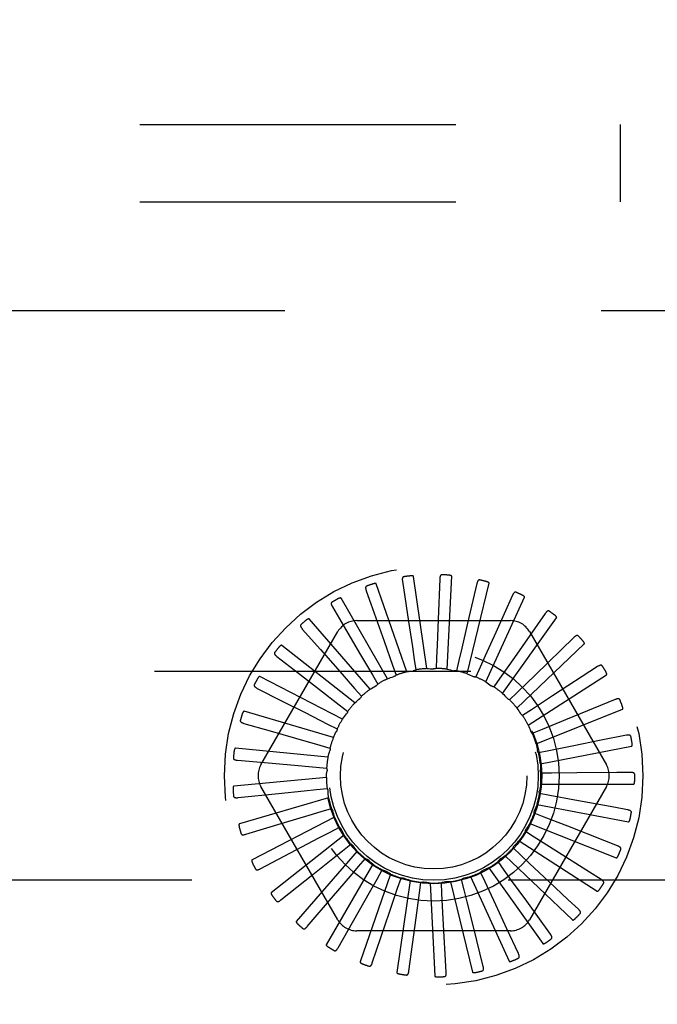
# Model space of a CAD drawing. Header units: inches. Extents: x 0 to 77.3, y 0 to 50.
# Tile 48 of 52: x 72.1 to 73, y 43.3 to 44.6. Entities that reach past the tile are written whole.
import ezdxf

# ---------------------------------------------------------------- set-up
doc = ezdxf.new("R2010")
doc.units = ezdxf.units.IN
doc.header["$LTSCALE"] = 4.25
doc.header["$MEASUREMENT"] = 0
doc.linetypes.add('HIDDEN', pattern=[0.2, 0.1, -0.1])
doc.layers.get('0').update_dxf_attribs({"linetype": 'CONTINUOUS'})
doc.layers.add('DEFAULT_2', color=8, linetype='HIDDEN')
doc.layers.add('DIMENSIONS', color=7, linetype='CONTINUOUS')
doc.styles.get("Standard").update_dxf_attribs({"font": 'arial.ttf'})
doc.dimstyles.new('DIMSTYLE_1', dxfattribs={"dimtxt": 0.340909, "dimasz": 0.454545, "dimexe": 0.09, "dimexo": 0.07, "dimgap": 0.0375, "dimtad": 0, "dimtih": 1, "dimtoh": 1, "dimzin": 4, "dimdsep": 46, "dimtxsty": 'Standard', "dimblk": '_FILLED', "dimblk1": '_FILLED', "dimblk2": '_FILLED', "dimcen": 0.09, "dimadec": 3, "dimazin": 1, "dimtfac": 1, "dimtdec": 3, "dimtofl": 0, "dimtmove": 0, "dimatfit": 3, "dimldrblk": '_FILLED', "dimfxl": 0, "dimtolj": 1, "dimtzin": 4, "dimarcsym": 0})

# ---------------------------------------------------------------- blocks, each defined once
blk = doc.blocks.new('_FILLED')
at = {"color": 0, "linetype": 'ByBlock'}
blk.add_solid([(0, 0), (-1, 0.2), (-1, -0.2)], dxfattribs=at)
blk = doc.blocks.new('*D11')
at = {"layer": 'DIMENSIONS', "color": 2, "linetype": 'Continuous'}
for p, q in [((73.9306, 47.3549), (74.9428, 47.3549)), ((74.5338, 47.3549), (74.5338, 45.0708)), ((74.5338, 42.1049), (74.5338, 44.389)), ((66.0056, 42.1049), (74.9428, 42.1049))]:
    blk.add_line(p, q, dxfattribs=at)
at = {"layer": 'DIMENSIONS', "color": 2, "linetype": 'Continuous', "xscale": 0.4545454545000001, "yscale": 0.4545454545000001, "zscale": 0.4545454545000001}
for p, rotation in [((74.5338, 47.3549), 90), ((74.5338, 42.1049), 270)]:
    blk.add_blockref('_FILLED', p, dxfattribs=dict(at, rotation=rotation))
at = {"layer": 'DIMENSIONS', "color": 2, "linetype": 'Continuous', "insert": (74.5338, 44.9004), "char_height": 0.34091, "width": 0.926411, "attachment_point": 2, "line_spacing_factor": 0.9}
blk.add_mtext('5.25', dxfattribs=at)

msp = doc.modelspace()

# ---------------------------------------------------------------- linework, layer by layer
at = {"layer": 'DEFAULT_2', "color": 8, "linetype": 'HIDDEN'}
for p, q in [((57.842445, 44.479909), (73.532445, 44.479909)), ((72.938695, 44.375909), (72.938695, 44.479909)), ((57.842445, 44.375909), (73.532445, 44.375909)), ((70.362445, 44.229909), (73.612445, 44.229909)), ((72.645499, 43.866156), (72.653653, 43.812172)), ((72.678294, 43.74887), (72.660509, 43.872566)), ((72.695698, 43.869373), (72.693488, 43.814822)), ((72.705704, 43.748), (72.71165, 43.872827)), ((72.596816, 43.853496), (72.603009, 43.83601)), ((72.651215, 43.744536), (72.610341, 43.862632)), ((72.732454, 43.741958), (72.761917, 43.863405)), ((72.745599, 43.863032), (72.733105, 43.809884)), ((72.625445, 43.735156), (72.56296, 43.843383)), ((72.757578, 43.730964), (72.809492, 43.844639)), ((72.793398, 43.847361), (72.771072, 43.797539)), ((72.551408, 43.831852), (72.560799, 43.815854)), ((72.603009, 43.83601), (72.620877, 43.785532)), ((72.601916, 43.721069), (72.520079, 43.815514)), ((72.560799, 43.815854), (72.587896, 43.76967)), ((72.584003, 43.813242), (72.790887, 43.813242)), ((72.780166, 43.715413), (72.852655, 43.81721)), ((72.837368, 43.822928), (72.795963, 43.763906)), ((72.455302, 43.619492), (72.558744, 43.798659)), ((72.510917, 43.802006), (72.535182, 43.774405)), ((72.816146, 43.798659), (72.919588, 43.619492)), ((72.620877, 43.785532), (72.632207, 43.753481)), ((72.875919, 43.790615), (72.824092, 43.740495)), ((72.581478, 43.702783), (72.483246, 43.780034)), ((72.535182, 43.774405), (72.558514, 43.747853)), ((72.799404, 43.695868), (72.889848, 43.782107)), ((72.476806, 43.765036), (72.505856, 43.742526)), ((72.587896, 43.76967), (72.605088, 43.740342)), ((72.661323, 43.76125), (72.66343, 43.747147)), ((72.691383, 43.763368), (72.690782, 43.749122)), ((72.7213, 43.759759), (72.718014, 43.745884)), ((72.795963, 43.763906), (72.776427, 43.736084)), ((70.612445, 43.745409), (73.212445, 43.745409)), ((72.558514, 43.747853), (72.580945, 43.722309)), ((72.632207, 43.753481), (72.636945, 43.740032)), ((72.749994, 43.750554), (72.744142, 43.737551)), ((72.907658, 43.75159), (72.847283, 43.712184)), ((72.56487, 43.68096), (72.453793, 43.738224)), ((72.505856, 43.742526), (72.533792, 43.72087)), ((72.605088, 43.740342), (72.612285, 43.728033)), ((72.776427, 43.736084), (72.76822, 43.724424)), ((72.824092, 43.740495), (72.799644, 43.716874)), ((72.814595, 43.673036), (72.919725, 43.7406)), ((72.450309, 43.722279), (72.483093, 43.705673)), ((72.533792, 43.72087), (72.560652, 43.700032)), ((72.580945, 43.722309), (72.590342, 43.711584)), ((72.483093, 43.705673), (72.514623, 43.689695)), ((72.799644, 43.716874), (72.789378, 43.706977)), ((72.847283, 43.712184), (72.818806, 43.693617)), ((72.931438, 43.707264), (72.864696, 43.679996)), ((72.560652, 43.700032), (72.571909, 43.691279)), ((72.818806, 43.693617), (72.806853, 43.685842)), ((72.82519, 43.647742), (72.941207, 43.694188)), ((72.552692, 43.656389), (72.432786, 43.691596)), ((72.514623, 43.689695), (72.544941, 43.674317)), ((72.864696, 43.679996), (72.83322, 43.667153)), ((72.432382, 43.675279), (72.467717, 43.665178)), ((72.544941, 43.674317), (72.557651, 43.667853)), ((72.83322, 43.667153), (72.820012, 43.661781)), ((72.467717, 43.665178), (72.5017, 43.655456)), ((72.5017, 43.655456), (72.534381, 43.646094)), ((72.9464, 43.659238), (72.910364, 43.652025)), ((72.545385, 43.629956), (72.420982, 43.641835)), ((72.534381, 43.646094), (72.548084, 43.642152)), ((72.830807, 43.620899), (72.953517, 43.64455)), ((72.875703, 43.645094), (72.842366, 43.63844)), ((72.910364, 43.652025), (72.875703, 43.645094)), ((72.842366, 43.63844), (72.828379, 43.635665)), ((72.423673, 43.625737), (72.460281, 43.622505)), ((72.460281, 43.622505), (72.495491, 43.61939)), ((72.495491, 43.61939), (72.529352, 43.616382)), ((72.529352, 43.616382), (72.543554, 43.615105)), ((72.543212, 43.602618), (72.418809, 43.590739)), ((72.845912, 43.608515), (72.831653, 43.608437)), ((72.879906, 43.60874), (72.845912, 43.608515)), ((72.933452, 43.609115), (72.879906, 43.60874)), ((72.952002, 43.609249), (72.933452, 43.609115)), ((72.558744, 43.411159), (72.455302, 43.590326)), ((72.530038, 43.586256), (72.544225, 43.587689)), ((72.919588, 43.590326), (72.816146, 43.411159)), ((72.831242, 43.593479), (72.956211, 43.593479)), ((72.424498, 43.575441), (72.478809, 43.581017)), ((72.546252, 43.575364), (72.426345, 43.540156)), ((72.843731, 43.57846), (72.829715, 43.581082)), ((72.877153, 43.572247), (72.843731, 43.57846)), ((72.536413, 43.556803), (72.550072, 43.560896)), ((72.826481, 43.566472), (72.949191, 43.542821)), ((72.929802, 43.562482), (72.877153, 43.572247)), ((72.948042, 43.559102), (72.929802, 43.562482)), ((72.554395, 43.549177), (72.443318, 43.491913)), ((72.835901, 43.549361), (72.822634, 43.554588)), ((72.867544, 43.536935), (72.835901, 43.549361)), ((72.434827, 43.526211), (72.487101, 43.541965)), ((72.548246, 43.52909), (72.560884, 43.535693)), ((72.816694, 43.540854), (72.932711, 43.494407)), ((72.917393, 43.517382), (72.867544, 43.536935)), ((72.567347, 43.525004), (72.469115, 43.447753)), ((72.563196, 43.533174), (72.563315, 43.532932)), ((72.822706, 43.522269), (72.810668, 43.529912)), ((72.851425, 43.504079), (72.822706, 43.522269)), ((72.565111, 43.504116), (72.576271, 43.512992)), ((72.804622, 43.498164), (72.794248, 43.507948)), ((72.802236, 43.517551), (72.907366, 43.449987)), ((72.934664, 43.510612), (72.917393, 43.517382)), ((72.454286, 43.479825), (72.502633, 43.505187)), ((72.584639, 43.503719), (72.502802, 43.409274)), ((72.586397, 43.482786), (72.595675, 43.493613)), ((72.783628, 43.497405), (72.874073, 43.411167)), ((72.896673, 43.475446), (72.851425, 43.504079)), ((72.605647, 43.486092), (72.543163, 43.377865)), ((72.761545, 43.481145), (72.834034, 43.379348)), ((72.782303, 43.477917), (72.773968, 43.489487)), ((72.482171, 43.437959), (72.524846, 43.472013)), ((72.629612, 43.472759), (72.588739, 43.354663)), ((72.611335, 43.465869), (72.618396, 43.478257)), ((72.639023, 43.453978), (72.643613, 43.467478)), ((72.736783, 43.469358), (72.788697, 43.355682)), ((72.756555, 43.46226), (72.75056, 43.475198)), ((72.912351, 43.465529), (72.896673, 43.475446)), ((73.212445, 43.464409), (70.612445, 43.464409)), ((72.628117, 43.42178), (72.639023, 43.453978)), ((72.655667, 43.464202), (72.637882, 43.340505)), ((72.668462, 43.447542), (72.670414, 43.461667)), ((72.68287, 43.46073), (72.688816, 43.335903)), ((72.698587, 43.446793), (72.697831, 43.461032)), ((72.710239, 43.46247), (72.739701, 43.341024)), ((72.72831, 43.451759), (72.724872, 43.465598)), ((72.770881, 43.431431), (72.756555, 43.46226)), ((72.868391, 43.438189), (72.842128, 43.462878)), ((72.517476, 43.402128), (72.552935, 43.443643)), ((72.663847, 43.413861), (72.668462, 43.447542)), ((72.700429, 43.412848), (72.698587, 43.446793)), ((72.785788, 43.399381), (72.770881, 43.431431)), ((72.844438, 43.391924), (72.812454, 43.436171)), ((72.881909, 43.425484), (72.868391, 43.438189)), ((72.558925, 43.373626), (72.585886, 43.421101)), ((72.605018, 43.353483), (72.628117, 43.42178)), ((72.65409, 43.342427), (72.663847, 43.413861)), ((72.704368, 43.340858), (72.700429, 43.412848)), ((72.754034, 43.348832), (72.740785, 43.401797)), ((72.790887, 43.396576), (72.584003, 43.396576)), ((72.801293, 43.366062), (72.785788, 43.399381))]:
    msp.add_line(p, q, dxfattribs=at)
for points in [[(72.647355, 43.872189), (72.646907, 43.872076), (72.646517, 43.871892), (72.646183, 43.871633), (72.645907, 43.871314), (72.645691, 43.870949), (72.645527, 43.870538), (72.645409, 43.870085), (72.645333, 43.869596), (72.645295, 43.869076), (72.645288, 43.86853), (72.645307, 43.867964), (72.645351, 43.867378), (72.645414, 43.866775), (72.645499, 43.866156)], [(72.660509, 43.872566), (72.660453, 43.87273), (72.66036, 43.872871), (72.660229, 43.872989), (72.660068, 43.873088), (72.659889, 43.87317), (72.659692, 43.873238), (72.659484, 43.873294), (72.659264, 43.873339), (72.659033, 43.873376), (72.658791, 43.873404), (72.658539, 43.873426), (72.658279, 43.87344), (72.658011, 43.873448), (72.657733, 43.87345), (72.657446, 43.873446), (72.657148, 43.873436), (72.656838, 43.873419), (72.656516, 43.873396), (72.65618, 43.873365), (72.655831, 43.873326)], [(72.698664, 43.874946), (72.698202, 43.87492), (72.697783, 43.874813), (72.697407, 43.874622), (72.697075, 43.874361), (72.696794, 43.874043), (72.696555, 43.873671), (72.696354, 43.873248), (72.696187, 43.872782), (72.69605, 43.872279), (72.69594, 43.871745), (72.695852, 43.871185), (72.695784, 43.870601), (72.695732, 43.869997), (72.695698, 43.869373)], [(72.71165, 43.872827), (72.711626, 43.872998), (72.711562, 43.873155), (72.711455, 43.873295), (72.711316, 43.873423), (72.711155, 43.873537), (72.710975, 43.873641), (72.710781, 43.873735), (72.710574, 43.873821), (72.710354, 43.873901), (72.710122, 43.873975), (72.709879, 43.874044), (72.709626, 43.874107), (72.709364, 43.874166), (72.709092, 43.87422), (72.708809, 43.874271), (72.708515, 43.874317), (72.708208, 43.874359), (72.707887, 43.874397), (72.707549, 43.87443), (72.707195, 43.874458)], [(72.749565, 43.867943), (72.749107, 43.868004), (72.748676, 43.867979), (72.74827, 43.867863), (72.747895, 43.867669), (72.747559, 43.86741), (72.747254, 43.86709), (72.746976, 43.866713), (72.746724, 43.866287), (72.746495, 43.865819), (72.746286, 43.865315), (72.746093, 43.864782), (72.745916, 43.864221), (72.745751, 43.863638), (72.745599, 43.863032)], [(72.761917, 43.863405), (72.761925, 43.863577), (72.761892, 43.863743), (72.761814, 43.863901), (72.761701, 43.864052), (72.761565, 43.864195), (72.761408, 43.864331), (72.761235, 43.864461), (72.761048, 43.864584), (72.760847, 43.864705), (72.760633, 43.864821), (72.760408, 43.864934), (72.760171, 43.865045), (72.759925, 43.865152), (72.759668, 43.865257), (72.7594, 43.86536), (72.75912, 43.865461), (72.758821, 43.865562), (72.758518, 43.865659), (72.758228, 43.865745), (72.757944, 43.865824)], [(72.597497, 43.859772), (72.597078, 43.859576), (72.596729, 43.859322), (72.596451, 43.859004), (72.59624, 43.858639), (72.596097, 43.858239), (72.596014, 43.857805), (72.595984, 43.857338), (72.596002, 43.856843), (72.596062, 43.856325), (72.596159, 43.855788), (72.596285, 43.855236), (72.596439, 43.854668), (72.596615, 43.854089), (72.596816, 43.853496)], [(72.610341, 43.862632), (72.610255, 43.862782), (72.610138, 43.862903), (72.609986, 43.862994), (72.60981, 43.86306), (72.609618, 43.863107), (72.609412, 43.863136), (72.609197, 43.863152), (72.608973, 43.863155), (72.608738, 43.863147), (72.608496, 43.863129), (72.608245, 43.863103), (72.607986, 43.863068), (72.607721, 43.863025), (72.607448, 43.862974), (72.607167, 43.862916), (72.606877, 43.862849), (72.60657, 43.862773), (72.606264, 43.862691), (72.605971, 43.862606), (72.605687, 43.862518)], [(72.798222, 43.851433), (72.797784, 43.85158), (72.797356, 43.851637), (72.796935, 43.851599), (72.79653, 43.85148), (72.796151, 43.85129), (72.795791, 43.851033), (72.795447, 43.850715), (72.795119, 43.850345), (72.794805, 43.849929), (72.794505, 43.849473), (72.794215, 43.848986), (72.793934, 43.848469), (72.793662, 43.847928), (72.793398, 43.847361)], [(72.55089, 43.838144), (72.550515, 43.837872), (72.550221, 43.837556), (72.550007, 43.837192), (72.54987, 43.836793), (72.549805, 43.836373), (72.549806, 43.835931), (72.549865, 43.835467), (72.549976, 43.834984), (72.550133, 43.834487), (72.550329, 43.833978), (72.550558, 43.833459), (72.550817, 43.832932), (72.551099, 43.832396), (72.551408, 43.831852)], [(72.56296, 43.843383), (72.562847, 43.843513), (72.562709, 43.84361), (72.562543, 43.843671), (72.562357, 43.843703), (72.56216, 43.843712), (72.561952, 43.843702), (72.561739, 43.843677), (72.561517, 43.843637), (72.561289, 43.843585), (72.561054, 43.843522), (72.560812, 43.843448), (72.560565, 43.843365), (72.560313, 43.843273), (72.560055, 43.843171), (72.55979, 43.843061), (72.559517, 43.842941), (72.559236, 43.84281), (72.558945, 43.842669), (72.558645, 43.842515), (72.558336, 43.842349)], [(72.809492, 43.844639), (72.809533, 43.844807), (72.809531, 43.844976), (72.809484, 43.845147), (72.809403, 43.845316), (72.809296, 43.845482), (72.809167, 43.845646), (72.809022, 43.845805), (72.808862, 43.845962), (72.808687, 43.846118), (72.808499, 43.846273), (72.808299, 43.846427), (72.808088, 43.84658), (72.807866, 43.846732), (72.807634, 43.846884), (72.80739, 43.847035), (72.807134, 43.847188), (72.806865, 43.847341), (72.806581, 43.847496), (72.806282, 43.847651), (72.805968, 43.847807)], [(72.842875, 43.826013), (72.842473, 43.826241), (72.842063, 43.826378), (72.841643, 43.82642), (72.841223, 43.82638), (72.840815, 43.826264), (72.840412, 43.82608), (72.840015, 43.825834), (72.839622, 43.825532), (72.839235, 43.825183), (72.838854, 43.824793), (72.838477, 43.824369), (72.838104, 43.823915), (72.837734, 43.823435), (72.837368, 43.822928)], [(72.520079, 43.815514), (72.519943, 43.815621), (72.519789, 43.81569), (72.519614, 43.815718), (72.519426, 43.815715), (72.51923, 43.815687), (72.519028, 43.815637), (72.518823, 43.815572), (72.518613, 43.815491), (72.518399, 43.815397), (72.51818, 43.81529), (72.517957, 43.815172), (72.51773, 43.815044), (72.5175, 43.814905), (72.517265, 43.814757), (72.517026, 43.814598), (72.516781, 43.814428), (72.51653, 43.814248), (72.516271, 43.814054), (72.516004, 43.813844), (72.515728, 43.81362)], [(72.653653, 43.812172), (72.65882, 43.777891), (72.661323, 43.76125)], [(72.693488, 43.814822), (72.692074, 43.780183), (72.691383, 43.763368)], [(72.852655, 43.81721), (72.852727, 43.817367), (72.852758, 43.817533), (72.852744, 43.817709), (72.852696, 43.817891), (72.852623, 43.818074), (72.852527, 43.818259), (72.852415, 43.818443), (72.852287, 43.818628), (72.852145, 43.818814), (72.85199, 43.819002), (72.851823, 43.819191), (72.851644, 43.819381), (72.851456, 43.819572), (72.851256, 43.819765), (72.851045, 43.81996), (72.850823, 43.820158), (72.850583, 43.820363), (72.850338, 43.820565), (72.850099, 43.820755), (72.849863, 43.820935)], [(72.509217, 43.808085), (72.508901, 43.807748), (72.508672, 43.807382), (72.508531, 43.806984), (72.508472, 43.806566), (72.508487, 43.806142), (72.508572, 43.805708), (72.508718, 43.805263), (72.508918, 43.804811), (72.509166, 43.804352), (72.509455, 43.80389), (72.509778, 43.803423), (72.510132, 43.802954), (72.510511, 43.802482), (72.510917, 43.802006)], [(72.733105, 43.809884), (72.725161, 43.776139), (72.7213, 43.759759)], [(72.771072, 43.797539), (72.756885, 43.765907), (72.749994, 43.750554)], [(72.88191, 43.792602), (72.881558, 43.792902), (72.881182, 43.793114), (72.880778, 43.793235), (72.880358, 43.793275), (72.879935, 43.793239), (72.879505, 43.793134), (72.879068, 43.792967), (72.878625, 43.792745), (72.87818, 43.792476), (72.877731, 43.792165), (72.877281, 43.79182), (72.876829, 43.791444), (72.876375, 43.791043), (72.875919, 43.790615)], [(72.889848, 43.782107), (72.889948, 43.782248), (72.89001, 43.782405), (72.89003, 43.78258), (72.890017, 43.782768), (72.88998, 43.782962), (72.889921, 43.783162), (72.889846, 43.783363), (72.889755, 43.783569), (72.889651, 43.783779), (72.889534, 43.783992), (72.889405, 43.78421), (72.889266, 43.78443), (72.889117, 43.784654), (72.888957, 43.784881), (72.888788, 43.785112), (72.888606, 43.785349), (72.888414, 43.785592), (72.888208, 43.78584), (72.887987, 43.786096), (72.887752, 43.786359)], [(72.483246, 43.780034), (72.483092, 43.780113), (72.482928, 43.780152), (72.482751, 43.780147), (72.482567, 43.780107), (72.48238, 43.780043), (72.482191, 43.779956), (72.482002, 43.779853), (72.481812, 43.779734), (72.481619, 43.779601), (72.481424, 43.779455), (72.481227, 43.779297), (72.481029, 43.779127), (72.480829, 43.778948), (72.480627, 43.778758), (72.480422, 43.778557), (72.480213, 43.778344), (72.479997, 43.778114), (72.479783, 43.777879), (72.479584, 43.77765), (72.479394, 43.777424)], [(72.473987, 43.770684), (72.47374, 43.770293), (72.473584, 43.76989), (72.473522, 43.769472), (72.473542, 43.769051), (72.473638, 43.768638), (72.473803, 43.768227), (72.47403, 43.767818), (72.474313, 43.767412), (72.474643, 43.767009), (72.475015, 43.766609), (72.47542, 43.766212), (72.475856, 43.765818), (72.476317, 43.765426), (72.476806, 43.765036)], [(72.651215, 43.744536), (72.653414, 43.744891), (72.655616, 43.745212), (72.65782, 43.745499), (72.660026, 43.745753)], [(72.66343, 43.747147), (72.662926, 43.746784), (72.662392, 43.746471), (72.661823, 43.746207), (72.661232, 43.745997), (72.660635, 43.745846), (72.660026, 43.745753)], [(72.678294, 43.74887), (72.680521, 43.748802), (72.682744, 43.7487), (72.684962, 43.748565), (72.687176, 43.748397)], [(72.690782, 43.749122), (72.690219, 43.74886), (72.689635, 43.748654), (72.689026, 43.748503), (72.688407, 43.748408), (72.687792, 43.748373), (72.687176, 43.748397)], [(72.705704, 43.748), (72.707878, 43.747512), (72.710041, 43.746991), (72.712194, 43.746439), (72.714336, 43.745855)], [(72.718014, 43.745884), (72.717412, 43.745734), (72.7168, 43.745642), (72.716173, 43.745609), (72.715547, 43.745633), (72.714937, 43.745715), (72.714336, 43.745854)], [(72.913918, 43.752407), (72.913629, 43.752768), (72.913299, 43.753047), (72.912925, 43.753243), (72.91252, 43.753362), (72.912098, 43.753406), (72.911656, 43.753385), (72.911195, 43.753304), (72.910719, 43.75317), (72.91023, 43.752989), (72.90973, 43.752769), (72.909223, 43.752516), (72.908708, 43.752232), (72.908187, 43.751924), (72.907658, 43.75159)], [(72.919725, 43.7406), (72.91985, 43.740719), (72.919941, 43.740861), (72.919993, 43.74103), (72.920016, 43.741217), (72.920016, 43.741415), (72.919996, 43.741622), (72.919961, 43.741834), (72.91991, 43.742053), (72.919848, 43.742279), (72.919774, 43.742511), (72.919689, 43.742748), (72.919593, 43.742991), (72.919489, 43.743239), (72.919376, 43.743492), (72.919253, 43.743751), (72.91912, 43.744018), (72.918976, 43.744293), (72.918821, 43.744576), (72.918652, 43.74487), (72.91847, 43.745174)], [(72.453793, 43.738224), (72.453627, 43.738273), (72.453459, 43.73828), (72.453286, 43.738241), (72.453113, 43.738168), (72.452942, 43.738069), (72.452773, 43.737948), (72.452606, 43.737811), (72.452442, 43.737658), (72.452278, 43.737491), (72.452114, 43.737311), (72.451951, 43.737118), (72.451788, 43.736915), (72.451626, 43.736701), (72.451463, 43.736476), (72.4513, 43.736239), (72.451135, 43.735991), (72.450969, 43.735729), (72.450801, 43.735453), (72.450632, 43.735161), (72.450461, 43.734854)], [(72.625445, 43.735156), (72.627537, 43.735921), (72.629639, 43.736653), (72.631748, 43.737352), (72.633866, 43.738018)], [(72.636945, 43.740032), (72.636519, 43.739579), (72.636054, 43.739172), (72.635545, 43.738805), (72.635005, 43.738487), (72.634447, 43.738226), (72.633866, 43.738018)], [(72.732454, 43.741958), (72.734496, 43.741068), (72.736522, 43.740147), (72.738531, 43.739198), (72.740524, 43.738218)], [(72.744142, 43.737551), (72.743521, 43.737518), (72.742903, 43.737543), (72.742282, 43.737629), (72.741671, 43.737772), (72.741088, 43.737968), (72.740524, 43.738218)], [(72.446471, 43.727291), (72.446303, 43.72686), (72.446226, 43.726435), (72.446244, 43.726013), (72.446343, 43.725603), (72.446516, 43.725216), (72.446755, 43.724844), (72.447056, 43.724485), (72.44741, 43.724139), (72.447811, 43.723806), (72.448252, 43.723484), (72.448724, 43.723171), (72.449227, 43.722867), (72.449755, 43.722569), (72.450309, 43.722279)], [(72.601916, 43.721069), (72.603826, 43.722216), (72.605751, 43.723332), (72.60769, 43.724418), (72.609643, 43.725473)], [(72.612285, 43.728033), (72.611953, 43.727508), (72.611573, 43.727019), (72.611143, 43.726563), (72.610673, 43.726149), (72.610174, 43.725787), (72.609643, 43.725473)], [(72.757578, 43.730964), (72.759414, 43.729702), (72.761229, 43.728415), (72.763023, 43.727103), (72.764794, 43.725764)], [(72.76822, 43.724424), (72.767604, 43.724509), (72.767002, 43.724651), (72.766408, 43.724853), (72.765836, 43.725108), (72.7653, 43.725411), (72.764794, 43.725764)], [(72.581478, 43.702783), (72.583137, 43.704271), (72.584815, 43.705731), (72.586514, 43.707164), (72.588232, 43.70857)], [(72.590342, 43.711584), (72.590115, 43.711005), (72.589835, 43.710454), (72.589498, 43.709924), (72.589115, 43.709428), (72.588695, 43.708979), (72.588233, 43.70857)], [(72.780166, 43.715413), (72.781731, 43.713827), (72.78327, 43.71222), (72.784782, 43.710591), (72.786268, 43.708941)], [(72.789378, 43.706977), (72.78879, 43.707177), (72.788226, 43.707431), (72.787681, 43.707741), (72.787167, 43.7081), (72.786698, 43.708499), (72.786268, 43.708941)], [(72.937739, 43.706882), (72.937524, 43.707291), (72.937253, 43.707627), (72.936923, 43.70789), (72.936547, 43.708083), (72.936141, 43.708207), (72.935704, 43.708269), (72.935236, 43.708277), (72.934742, 43.708236), (72.934228, 43.708151), (72.933696, 43.708029), (72.93315, 43.707876), (72.932591, 43.707696), (72.932021, 43.707492), (72.931438, 43.707264)], [(72.799404, 43.695868), (72.800639, 43.694017), (72.801845, 43.692148), (72.803022, 43.690262), (72.804171, 43.688359)], [(72.941207, 43.694188), (72.941353, 43.694281), (72.941468, 43.694404), (72.941552, 43.69456), (72.94161, 43.694739), (72.941647, 43.694933), (72.941667, 43.69514), (72.941672, 43.695356), (72.941664, 43.69558), (72.941645, 43.695814), (72.941616, 43.696055), (72.941578, 43.696305), (72.94153, 43.696561), (72.941475, 43.696824), (72.941411, 43.697094), (72.94134, 43.697372), (72.94126, 43.697659), (72.941169, 43.697962), (72.941072, 43.698264), (72.940974, 43.698551), (72.940873, 43.698829)], [(72.427665, 43.679474), (72.427582, 43.67902), (72.427586, 43.678588), (72.427683, 43.678177), (72.427859, 43.677793), (72.428102, 43.677445), (72.428407, 43.677126), (72.42877, 43.67683), (72.429184, 43.676558), (72.42964, 43.676307), (72.430134, 43.676074), (72.430657, 43.675856), (72.431208, 43.675652), (72.431783, 43.67546), (72.432382, 43.675279)], [(72.432786, 43.691596), (72.432613, 43.691613), (72.432446, 43.691588), (72.432284, 43.691517), (72.432128, 43.691412), (72.431979, 43.691283), (72.431836, 43.691132), (72.431698, 43.690966), (72.431566, 43.690785), (72.431436, 43.690589), (72.43131, 43.690381), (72.431186, 43.690162), (72.431064, 43.689931), (72.430945, 43.68969), (72.430828, 43.689438), (72.430713, 43.689175), (72.430599, 43.6889), (72.430483, 43.688607), (72.430372, 43.688309), (72.430271, 43.688022), (72.430179, 43.68774)], [(72.56487, 43.68096), (72.566217, 43.682735), (72.567589, 43.684487), (72.568986, 43.686215), (72.570407, 43.687921)], [(72.571909, 43.691279), (72.571795, 43.690668), (72.571624, 43.690074), (72.571394, 43.68949), (72.571112, 43.688931), (72.570784, 43.688409), (72.570407, 43.687921)], [(72.806853, 43.685842), (72.806313, 43.686149), (72.805807, 43.686505), (72.80533, 43.686913), (72.804894, 43.687363), (72.804509, 43.687843), (72.804171, 43.688359)], [(72.557651, 43.667853), (72.557655, 43.667232), (72.5576, 43.666616), (72.557484, 43.665999), (72.557313, 43.665396), (72.557089, 43.664822), (72.556812, 43.664271)], [(72.814595, 43.673036), (72.815458, 43.670982), (72.816289, 43.668918), (72.817088, 43.666844), (72.817854, 43.66476)], [(72.552692, 43.656389), (72.553679, 43.658386), (72.554695, 43.660366), (72.555739, 43.662327), (72.556812, 43.664271)], [(72.820012, 43.661781), (72.81954, 43.662185), (72.81911, 43.66263), (72.818719, 43.663121), (72.818376, 43.663646), (72.818089, 43.66419), (72.817854, 43.66476)], [(72.952515, 43.65767), (72.95238, 43.658113), (72.952178, 43.658494), (72.951904, 43.658815), (72.951572, 43.659076), (72.951196, 43.659274), (72.950778, 43.659418), (72.95032, 43.659514), (72.949828, 43.659567), (72.949307, 43.659581), (72.948762, 43.659562), (72.948197, 43.659516), (72.947613, 43.659444), (72.947015, 43.659352), (72.9464, 43.659238)], [(72.420982, 43.641835), (72.42081, 43.641819), (72.420651, 43.641763), (72.420505, 43.641662), (72.420371, 43.64153), (72.420249, 43.641375), (72.420137, 43.641199), (72.420034, 43.64101), (72.419938, 43.640807), (72.419847, 43.640591), (72.419763, 43.640363), (72.419682, 43.640124), (72.419607, 43.639874), (72.419536, 43.639615), (72.419469, 43.639346), (72.419405, 43.639066), (72.419345, 43.638774), (72.419287, 43.638469), (72.419234, 43.638151), (72.419186, 43.637818), (72.419141, 43.63747)], [(72.548084, 43.642152), (72.548206, 43.641542), (72.548268, 43.640927), (72.548272, 43.6403), (72.548217, 43.639675), (72.548107, 43.63907), (72.547939, 43.638476)], [(72.82519, 43.647742), (72.825649, 43.645562), (72.826074, 43.643378), (72.826466, 43.64119), (72.826824, 43.638999)], [(72.953517, 43.64455), (72.953678, 43.644614), (72.953815, 43.644713), (72.953927, 43.64485), (72.954017, 43.645015), (72.954091, 43.645198), (72.954149, 43.645398), (72.954195, 43.645608), (72.95423, 43.64583), (72.954256, 43.646063), (72.954273, 43.646306), (72.954282, 43.646558), (72.954284, 43.646819), (72.954279, 43.647088), (72.954268, 43.647365), (72.95425, 43.647651), (72.954226, 43.647948), (72.954195, 43.648257), (72.954156, 43.648578), (72.954109, 43.648911), (72.954053, 43.649257)], [(72.418248, 43.628965), (72.418252, 43.628502), (72.418338, 43.628078), (72.418511, 43.627693), (72.418757, 43.627349), (72.419061, 43.627053), (72.419421, 43.626797), (72.419834, 43.626576), (72.420291, 43.626387), (72.420787, 43.626227), (72.421316, 43.626091), (72.421871, 43.625977), (72.422451, 43.625881), (72.423051, 43.625801), (72.423673, 43.625737)], [(72.545385, 43.629956), (72.545976, 43.632104), (72.546599, 43.63424), (72.547253, 43.636364), (72.547939, 43.638476)], [(72.828379, 43.635665), (72.827992, 43.636151), (72.827654, 43.636669), (72.827364, 43.637225), (72.827126, 43.637805), (72.826947, 43.638394), (72.826824, 43.638999)], [(72.543554, 43.615105), (72.543789, 43.614529), (72.543967, 43.613937), (72.544089, 43.613321), (72.544154, 43.612698), (72.54416, 43.612082), (72.544107, 43.611468)], [(72.830807, 43.620899), (72.830845, 43.618672), (72.830849, 43.616447), (72.83082, 43.614224), (72.830757, 43.612005)], [(72.543212, 43.602618), (72.543386, 43.60484), (72.543593, 43.607055), (72.543833, 43.609264), (72.544107, 43.611468)], [(72.831653, 43.608437), (72.831365, 43.608988), (72.831131, 43.609561), (72.830951, 43.610162), (72.830827, 43.610776), (72.830763, 43.611388), (72.830757, 43.612005)], [(72.957709, 43.606552), (72.957661, 43.607012), (72.957535, 43.607425), (72.957326, 43.607792), (72.95705, 43.608111), (72.956719, 43.608376), (72.956335, 43.608597), (72.955904, 43.608778), (72.95543, 43.608923), (72.954922, 43.609035), (72.954383, 43.60912), (72.953819, 43.609181), (72.953233, 43.609221), (72.952627, 43.609244), (72.952002, 43.609249)], [(72.418809, 43.590739), (72.418644, 43.590691), (72.418498, 43.590606), (72.418374, 43.590481), (72.418268, 43.590326), (72.418178, 43.590151), (72.4181, 43.589958), (72.418035, 43.589753), (72.417979, 43.589536), (72.417931, 43.589307), (72.417891, 43.589068), (72.417857, 43.588818), (72.417831, 43.588559), (72.41781, 43.588292), (72.417794, 43.588016), (72.417785, 43.58773), (72.417781, 43.587433), (72.417782, 43.587119), (72.41779, 43.586802), (72.417803, 43.586491), (72.417823, 43.586184)], [(72.478809, 43.581017), (72.513296, 43.584547), (72.530038, 43.586256)], [(72.544225, 43.587689), (72.544564, 43.587168), (72.544851, 43.58662), (72.545088, 43.586039), (72.545269, 43.585439), (72.545391, 43.584836), (72.545456, 43.584223)], [(72.831242, 43.593479), (72.830858, 43.591284), (72.830441, 43.589099), (72.829992, 43.586922), (72.82951, 43.584755)], [(72.956211, 43.593479), (72.956381, 43.593511), (72.956533, 43.593582), (72.956669, 43.593695), (72.956789, 43.593839), (72.956896, 43.594005), (72.956991, 43.59419), (72.957076, 43.594387), (72.957152, 43.594598), (72.957221, 43.594821), (72.957284, 43.595055), (72.957341, 43.5953), (72.957392, 43.595555), (72.957439, 43.595819), (72.95748, 43.596093), (72.957517, 43.596377), (72.957549, 43.596672), (72.957577, 43.596986), (72.9576, 43.5973), (72.957616, 43.597596), (72.957625, 43.597878)], [(72.418561, 43.577582), (72.418652, 43.57713), (72.418816, 43.576731), (72.41906, 43.576385), (72.419365, 43.576094), (72.41972, 43.575861), (72.420122, 43.575678), (72.420569, 43.575539), (72.421054, 43.57544), (72.421571, 43.575376), (72.422116, 43.575343), (72.422683, 43.575336), (72.423271, 43.575352), (72.423875, 43.575386), (72.424498, 43.575441)], [(72.546252, 43.575364), (72.546002, 43.577578), (72.545786, 43.579792), (72.545604, 43.582007), (72.545456, 43.584223)], [(72.829715, 43.581082), (72.829536, 43.581677), (72.829415, 43.582284), (72.829352, 43.582908), (72.829347, 43.583534), (72.829399, 43.584148), (72.82951, 43.584755)], [(72.550072, 43.560896), (72.550504, 43.560449), (72.550889, 43.559965), (72.551231, 43.559439), (72.551523, 43.558884), (72.551757, 43.558315), (72.551937, 43.557725)], [(72.826481, 43.566472), (72.825688, 43.564389), (72.824865, 43.562322), (72.824012, 43.56027), (72.823129, 43.558233)], [(72.487101, 43.541965), (72.520297, 43.551957), (72.536413, 43.556803)], [(72.554395, 43.549177), (72.553731, 43.551303), (72.5531, 43.553437), (72.552502, 43.555577), (72.551937, 43.557725)], [(72.822634, 43.554588), (72.822571, 43.555206), (72.822568, 43.555824), (72.822624, 43.556449), (72.822737, 43.557066), (72.822905, 43.557658), (72.823129, 43.558233)], [(72.953136, 43.555375), (72.953176, 43.555835), (72.953131, 43.556264), (72.952995, 43.556664), (72.952783, 43.55703), (72.952509, 43.557353), (72.952174, 43.557643), (72.951785, 43.557902), (72.951347, 43.558134), (72.950869, 43.55834), (72.950356, 43.558525), (72.949814, 43.558692), (72.949246, 43.558843), (72.948656, 43.55898), (72.948042, 43.559102)], [(72.949191, 43.542821), (72.949364, 43.542821), (72.949528, 43.542862), (72.949682, 43.542948), (72.949828, 43.543067), (72.949964, 43.54321), (72.950093, 43.543374), (72.950213, 43.543552), (72.950328, 43.543745), (72.950439, 43.543952), (72.950545, 43.544171), (72.950647, 43.544401), (72.950746, 43.544643), (72.950842, 43.544894), (72.950934, 43.545155), (72.951024, 43.545428), (72.951112, 43.545713), (72.951198, 43.546011), (72.951281, 43.546323), (72.951362, 43.546651), (72.951439, 43.546995)], [(72.426345, 43.540156), (72.426191, 43.540077), (72.426064, 43.539965), (72.425966, 43.539818), (72.425892, 43.539645), (72.425836, 43.539456), (72.425797, 43.539252), (72.425771, 43.539038), (72.425758, 43.538813), (72.425754, 43.538579), (72.42576, 43.538336), (72.425775, 43.538084), (72.425798, 43.537824), (72.425828, 43.537557), (72.425865, 43.537282), (72.42591, 43.536999), (72.425963, 43.536705), (72.426025, 43.536396), (72.426092, 43.536086), (72.426163, 43.53579), (72.426237, 43.535503)], [(72.560884, 43.535693), (72.561355, 43.535365), (72.561793, 43.534998), (72.562202, 43.534589), (72.562575, 43.534146), (72.562905, 43.533675), (72.563196, 43.533174)], [(72.810668, 43.529912), (72.810723, 43.530531), (72.810836, 43.531139), (72.81101, 43.531742), (72.811238, 43.532326), (72.811515, 43.532876), (72.811843, 43.533398)], [(72.816694, 43.540854), (72.815521, 43.538959), (72.814322, 43.537085), (72.813096, 43.535231), (72.811843, 43.533398)], [(72.428591, 43.52719), (72.428766, 43.526763), (72.429004, 43.526402), (72.429308, 43.526108), (72.429663, 43.525881), (72.430055, 43.525719), (72.430485, 43.525615), (72.43095, 43.525563), (72.431445, 43.525557), (72.431965, 43.525593), (72.432506, 43.525664), (72.433064, 43.525764), (72.433638, 43.52589), (72.434225, 43.526039), (72.434827, 43.526211)], [(72.502633, 43.505187), (72.533339, 43.521281), (72.548246, 43.52909)], [(72.567347, 43.525004), (72.566641, 43.526308), (72.565949, 43.52762), (72.565271, 43.528938), (72.564606, 43.530263), (72.563954, 43.531594), (72.563315, 43.532932)], [(72.576271, 43.512992), (72.576837, 43.512738), (72.577375, 43.512432), (72.577888, 43.51207), (72.578365, 43.511664), (72.578794, 43.511222), (72.57918, 43.510741)], [(72.584639, 43.503719), (72.583233, 43.505446), (72.581854, 43.507192), (72.580503, 43.508957), (72.57918, 43.510741)], [(72.794248, 43.507948), (72.794421, 43.508549), (72.794647, 43.509125), (72.794928, 43.509677), (72.795258, 43.510201), (72.795636, 43.51069), (72.796062, 43.511148)], [(72.802236, 43.517551), (72.800726, 43.515912), (72.799194, 43.514299), (72.797639, 43.512711), (72.796062, 43.511148)], [(72.938961, 43.505987), (72.939087, 43.506432), (72.939123, 43.506862), (72.939066, 43.507281), (72.938927, 43.507679), (72.938719, 43.508049), (72.938445, 43.508396), (72.938112, 43.508725), (72.937726, 43.509035), (72.937296, 43.509329), (72.936826, 43.509607), (72.936326, 43.509874), (72.935796, 43.510129), (72.935243, 43.510375), (72.934664, 43.510612)], [(72.524846, 43.472013), (72.55195, 43.493628), (72.565111, 43.504116)], [(72.595675, 43.493613), (72.59628, 43.493471), (72.596866, 43.493272), (72.597438, 43.493014), (72.597983, 43.492706), (72.598488, 43.492353), (72.598958, 43.491954)], [(72.783628, 43.497405), (72.781836, 43.496082), (72.780026, 43.494788), (72.778199, 43.493522), (72.776354, 43.492286)], [(72.842128, 43.462878), (72.816876, 43.486631), (72.804622, 43.498164)], [(72.932711, 43.494407), (72.932881, 43.494374), (72.933049, 43.494384), (72.933217, 43.494439), (72.933383, 43.494528), (72.933544, 43.494643), (72.933701, 43.494779), (72.933853, 43.494931), (72.934002, 43.495099), (72.93415, 43.495281), (72.934296, 43.495476), (72.93444, 43.495683), (72.934583, 43.495902), (72.934724, 43.49613), (72.934864, 43.49637), (72.935004, 43.49662), (72.935144, 43.496883), (72.935285, 43.497159), (72.935426, 43.49745), (72.935567, 43.497758), (72.935709, 43.498082)], [(72.443318, 43.491913), (72.443182, 43.491806), (72.443079, 43.491672), (72.44301, 43.491509), (72.44297, 43.491326), (72.442951, 43.491129), (72.442951, 43.490921), (72.442966, 43.490706), (72.442995, 43.490483), (72.443036, 43.490253), (72.443088, 43.490015), (72.44315, 43.48977), (72.443222, 43.489519), (72.443302, 43.489263), (72.443391, 43.489), (72.443489, 43.48873), (72.443596, 43.488452), (72.443713, 43.488165), (72.44384, 43.487868), (72.443979, 43.487561), (72.44413, 43.487244)], [(72.552935, 43.443643), (72.575459, 43.469996), (72.586397, 43.482786)], [(72.605647, 43.486092), (72.603939, 43.487522), (72.602254, 43.488975), (72.600594, 43.490453), (72.598958, 43.491954)], [(72.761545, 43.481145), (72.759534, 43.480185), (72.757512, 43.479257), (72.755479, 43.47836), (72.753434, 43.477495)], [(72.773968, 43.489487), (72.774249, 43.490041), (72.77458, 43.490564), (72.774965, 43.491059), (72.775394, 43.491516), (72.775855, 43.491924), (72.776354, 43.492286)], [(72.447977, 43.479606), (72.448231, 43.479219), (72.448532, 43.47891), (72.448886, 43.47868), (72.449278, 43.478523), (72.449694, 43.478439), (72.450136, 43.478418), (72.450603, 43.478455), (72.45109, 43.478543), (72.451594, 43.478677), (72.452112, 43.478849), (72.452641, 43.479052), (72.45318, 43.479285), (72.453728, 43.479542), (72.454286, 43.479825)], [(72.618396, 43.478257), (72.619017, 43.478231), (72.61963, 43.478147), (72.620241, 43.478002), (72.620834, 43.477803), (72.621397, 43.477552), (72.621934, 43.477249)], [(72.629612, 43.472759), (72.627664, 43.473839), (72.625734, 43.474948), (72.623825, 43.476085), (72.621934, 43.477249)], [(72.643613, 43.467478), (72.644228, 43.467571), (72.644845, 43.467604), (72.645472, 43.467577), (72.646093, 43.467493), (72.646693, 43.467354), (72.647278, 43.467158)], [(72.655667, 43.464202), (72.653549, 43.464894), (72.651445, 43.465618), (72.649354, 43.466372), (72.647278, 43.467158)], [(72.724872, 43.465598), (72.725339, 43.466008), (72.725841, 43.466369), (72.726382, 43.466686), (72.72695, 43.466951), (72.72753, 43.467158), (72.728128, 43.467309)], [(72.736783, 43.469358), (72.734627, 43.468796), (72.732466, 43.468267), (72.7303, 43.467771), (72.728128, 43.467309)], [(72.75056, 43.475198), (72.750941, 43.475689), (72.751366, 43.476139), (72.751838, 43.476553), (72.752345, 43.476921), (72.752875, 43.477234), (72.753434, 43.477495)], [(72.812454, 43.436171), (72.792153, 43.464273), (72.782303, 43.477917)], [(72.585886, 43.421101), (72.603015, 43.451241), (72.611335, 43.465869)], [(72.670414, 43.461667), (72.671, 43.461874), (72.6716, 43.462023), (72.672221, 43.462116), (72.672846, 43.462151), (72.673462, 43.462127), (72.674073, 43.462046)], [(72.68287, 43.46073), (72.680659, 43.46101), (72.678457, 43.461322), (72.676261, 43.461667), (72.674073, 43.462046)], [(72.697831, 43.461032), (72.698367, 43.461346), (72.698928, 43.461607), (72.69952, 43.461815), (72.700127, 43.461968), (72.700736, 43.462061), (72.701352, 43.462097)], [(72.710239, 43.46247), (72.708015, 43.462326), (72.705793, 43.462216), (72.703572, 43.462139), (72.701352, 43.462097)], [(72.915694, 43.460176), (72.915902, 43.460588), (72.91602, 43.461004), (72.916042, 43.461425), (72.915982, 43.461843), (72.915847, 43.462245), (72.915644, 43.462638), (72.915379, 43.463024), (72.915059, 43.463402), (72.914692, 43.463771), (72.914284, 43.464134), (72.913843, 43.46449), (72.913371, 43.464841), (72.912874, 43.465188), (72.912351, 43.465529)], [(72.469115, 43.447753), (72.469001, 43.447623), (72.468925, 43.447472), (72.468889, 43.447299), (72.468883, 43.447111), (72.468902, 43.446914), (72.468942, 43.44671), (72.468997, 43.446502), (72.469068, 43.446289), (72.469152, 43.44607), (72.469248, 43.445846), (72.469355, 43.445618), (72.469473, 43.445385), (72.4696, 43.445149), (72.469737, 43.444907), (72.469884, 43.444661), (72.470042, 43.444408), (72.470214, 43.444143), (72.470392, 43.443881), (72.470568, 43.443632), (72.470744, 43.443393)], [(72.740785, 43.401797), (72.732384, 43.435431), (72.72831, 43.451759)], [(72.907366, 43.449987), (72.907526, 43.449923), (72.907694, 43.4499), (72.907869, 43.449922), (72.908049, 43.449979), (72.908228, 43.450061), (72.908408, 43.450165), (72.908587, 43.450286), (72.908765, 43.450422), (72.908944, 43.450573), (72.909124, 43.450737), (72.909305, 43.450913), (72.909487, 43.451101), (72.909669, 43.451298), (72.909852, 43.451507), (72.910037, 43.451726), (72.910224, 43.451958), (72.910418, 43.452207), (72.910608, 43.452462), (72.910785, 43.452708), (72.910953, 43.452952)], [(72.476018, 43.436551), (72.47634, 43.436219), (72.476695, 43.435973), (72.477086, 43.435813), (72.4775, 43.435734), (72.477925, 43.435729), (72.478362, 43.435793), (72.478814, 43.435917), (72.479275, 43.436096), (72.479744, 43.436322), (72.480221, 43.436589), (72.480701, 43.436889), (72.481187, 43.43722), (72.481677, 43.437576), (72.482171, 43.437959)], [(72.884178, 43.419594), (72.884461, 43.41996), (72.884655, 43.420346), (72.884757, 43.420756), (72.884776, 43.421178), (72.88472, 43.421598), (72.884595, 43.422022), (72.884408, 43.422451), (72.884165, 43.422883), (72.883875, 43.423315), (72.883543, 43.423748), (72.883177, 43.424182), (72.88278, 43.424615), (72.882358, 43.42505), (72.881909, 43.425484)], [(72.502802, 43.409274), (72.502715, 43.409124), (72.502669, 43.408962), (72.502666, 43.408785), (72.502697, 43.408599), (72.502752, 43.40841), (72.50283, 43.408217), (72.502924, 43.408023), (72.503034, 43.407827), (72.503157, 43.407628), (72.503294, 43.407427), (72.503442, 43.407223), (72.503602, 43.407016), (72.503772, 43.406808), (72.503952, 43.406597), (72.504143, 43.406383), (72.504346, 43.406165), (72.504561, 43.405941), (72.50479, 43.405713), (72.505034, 43.40548), (72.505292, 43.405241)], [(72.511701, 43.399581), (72.512079, 43.399316), (72.512473, 43.399141), (72.512887, 43.399059), (72.513309, 43.399059), (72.513727, 43.399134), (72.514145, 43.399279), (72.514565, 43.399487), (72.514984, 43.39975), (72.515402, 43.400061), (72.51582, 43.400413), (72.516235, 43.400799), (72.51665, 43.401216), (72.517063, 43.401658), (72.517476, 43.402128)], [(72.874073, 43.411167), (72.874218, 43.411073), (72.874378, 43.411019), (72.874554, 43.411008), (72.874741, 43.411029), (72.874933, 43.411076), (72.87513, 43.411144), (72.875328, 43.411229), (72.875529, 43.411329), (72.875733, 43.411443), (72.875941, 43.41157), (72.876152, 43.411709), (72.876366, 43.411858), (72.876582, 43.412018), (72.876801, 43.412188), (72.877024, 43.412369), (72.877252, 43.412561), (72.877485, 43.412765), (72.877724, 43.412983), (72.877968, 43.413215), (72.878218, 43.413461)], [(72.845552, 43.385711), (72.845899, 43.386017), (72.846162, 43.386359), (72.84634, 43.386742), (72.846439, 43.387153), (72.846463, 43.387576), (72.846421, 43.388016), (72.846318, 43.388473), (72.846161, 43.388943), (72.845958, 43.389422), (72.845714, 43.38991), (72.845437, 43.390405), (72.84513, 43.390906), (72.844797, 43.391412), (72.844438, 43.391924)], [(72.543163, 43.377865), (72.543106, 43.377702), (72.543091, 43.377534), (72.543122, 43.37736), (72.543187, 43.377183), (72.543277, 43.377008), (72.54339, 43.376833), (72.543519, 43.37666), (72.543664, 43.376489), (72.543823, 43.376317), (72.543996, 43.376145), (72.54418, 43.375972), (72.544376, 43.3758), (72.544582, 43.375628), (72.544799, 43.375455), (72.545027, 43.37528), (72.545267, 43.375104), (72.545521, 43.374926), (72.545789, 43.374745), (72.546073, 43.374561), (72.546374, 43.374375)], [(72.834034, 43.379348), (72.834159, 43.379229), (72.834306, 43.379145), (72.834477, 43.379101), (72.834665, 43.379087), (72.834862, 43.379096), (72.835068, 43.379126), (72.835278, 43.379172), (72.835495, 43.379232), (72.835717, 43.379306), (72.835945, 43.379391), (72.836178, 43.379487), (72.836417, 43.379594), (72.836659, 43.379709), (72.836906, 43.379835), (72.83716, 43.37997), (72.83742, 43.380116), (72.837692, 43.380275), (72.837963, 43.38044), (72.83822, 43.380604), (72.838467, 43.380769)], [(72.553736, 43.370031), (72.554158, 43.369843), (72.554578, 43.369746), (72.555001, 43.369743), (72.555415, 43.369824), (72.555811, 43.369977), (72.556193, 43.370199), (72.556566, 43.370482), (72.556928, 43.37082), (72.55728, 43.371204), (72.557623, 43.371629), (72.557958, 43.372086), (72.558286, 43.372574), (72.558608, 43.373087), (72.558925, 43.373626)], [(72.801212, 43.35975), (72.80161, 43.359985), (72.801933, 43.360271), (72.80218, 43.360614), (72.802355, 43.360998), (72.802459, 43.361409), (72.802501, 43.36185), (72.802486, 43.362317), (72.802421, 43.362808), (72.802312, 43.363318), (72.802165, 43.363843), (72.801987, 43.364381), (72.80178, 43.364931), (72.801549, 43.365491), (72.801293, 43.366062)], [(72.588739, 43.354663), (72.588714, 43.354492), (72.588731, 43.354324), (72.588794, 43.354159), (72.588891, 43.353998), (72.589013, 43.353842), (72.589157, 43.353692), (72.589316, 43.353547), (72.589491, 43.353406), (72.58968, 43.353267), (72.589882, 43.353131), (72.590095, 43.352997), (72.59032, 43.352864), (72.590555, 43.352734), (72.590801, 43.352605), (72.591058, 43.352477), (72.591328, 43.35235), (72.591615, 43.352221), (72.591907, 43.352096), (72.592189, 43.351982), (72.592466, 43.351876)], [(72.600602, 43.348971), (72.601053, 43.348866), (72.601484, 43.34885), (72.6019, 43.348928), (72.602291, 43.349085), (72.602651, 43.349311), (72.602985, 43.349601), (72.603297, 43.34995), (72.603588, 43.35035), (72.603861, 43.350793), (72.604117, 43.351275), (72.60436, 43.351788), (72.604589, 43.352329), (72.604809, 43.352893), (72.605018, 43.353483)], [(72.752759, 43.34265), (72.753194, 43.342805), (72.753566, 43.343025), (72.753873, 43.343315), (72.754118, 43.343659), (72.754298, 43.344043), (72.754422, 43.344467), (72.754496, 43.34493), (72.754526, 43.345424), (72.754515, 43.345945), (72.75447, 43.346489), (72.754397, 43.347051), (72.754297, 43.34763), (72.754177, 43.348224), (72.754034, 43.348832)], [(72.788697, 43.355682), (72.788797, 43.355541), (72.788926, 43.355432), (72.789085, 43.355356), (72.789267, 43.355306), (72.789463, 43.355278), (72.78967, 43.355268), (72.789886, 43.355273), (72.79011, 43.355292), (72.790342, 43.355322), (72.790582, 43.355362), (72.790829, 43.355413), (72.791083, 43.355472), (72.791343, 43.35554), (72.79161, 43.355616), (72.791884, 43.355701), (72.792167, 43.355795), (72.792459, 43.355898), (72.792762, 43.356011), (72.793077, 43.356136), (72.793402, 43.356273)], [(72.637882, 43.340505), (72.63789, 43.340332), (72.637938, 43.34017), (72.638032, 43.34002), (72.638158, 43.33988), (72.638307, 43.339751), (72.638477, 43.339631), (72.63866, 43.339518), (72.638859, 43.339413), (72.63907, 43.339312), (72.639294, 43.339217), (72.639529, 43.339126), (72.639775, 43.339038), (72.640031, 43.338955), (72.640296, 43.338875), (72.640573, 43.338798), (72.640862, 43.338724), (72.641163, 43.338652), (72.641479, 43.338584), (72.64181, 43.338519), (72.642155, 43.338459)], [(72.650609, 43.337161), (72.65107, 43.337144), (72.651497, 43.33721), (72.65189, 43.337364), (72.652245, 43.337593), (72.652555, 43.337882), (72.652828, 43.33823), (72.653069, 43.338632), (72.653279, 43.33908), (72.653463, 43.339567), (72.653624, 43.340089), (72.653764, 43.340638), (72.653888, 43.341213), (72.653997, 43.341809), (72.65409, 43.342427)], [(72.688816, 43.335903), (72.688857, 43.335735), (72.688935, 43.335586), (72.689055, 43.335456), (72.689205, 43.335342), (72.689376, 43.335243), (72.689566, 43.335157), (72.689767, 43.335082), (72.689982, 43.335016), (72.690209, 43.334957), (72.690447, 43.334906), (72.690695, 43.334861), (72.690953, 43.334821), (72.69122, 43.334788), (72.691496, 43.33476), (72.691782, 43.334736), (72.692079, 43.334718), (72.692395, 43.334705), (72.692712, 43.334698), (72.693016, 43.334696), (72.693312, 43.334701)], [(72.701946, 43.335029), (72.702403, 43.335099), (72.702809, 43.335244), (72.703166, 43.33547), (72.703471, 43.335762), (72.703721, 43.336105), (72.703923, 43.336498), (72.704083, 43.336938), (72.704205, 43.337418), (72.704294, 43.337931), (72.704352, 43.338474), (72.704387, 43.33904), (72.704399, 43.339628), (72.704393, 43.340233), (72.704368, 43.340858)], [(72.739701, 43.341024), (72.739773, 43.340867), (72.739878, 43.340735), (72.74002, 43.34063), (72.740189, 43.340547), (72.740376, 43.340482), (72.740578, 43.340433), (72.740791, 43.340398), (72.741014, 43.340373), (72.741248, 43.340359), (72.741491, 43.340353), (72.741743, 43.340356), (72.742004, 43.340366), (72.742272, 43.340384), (72.742549, 43.340408), (72.742834, 43.340439), (72.74313, 43.340478), (72.743436, 43.340524), (72.743755, 43.340578), (72.744087, 43.340641), (72.744432, 43.340713)]]:
    msp.add_lwpolyline(points, dxfattribs=at)
for radius in [0.28125, 0.1685, 0.14525, 0.1405, 0.12525]:
    msp.add_circle((72.687445, 43.604909), radius, dxfattribs=at)
for centre, radius, start, end in [((72.687445, 43.604909), 0.27027, 96.717386, 98.530218), ((72.687445, 43.604909), 0.27027, 85.809474, 87.620993), ((72.687445, 43.604909), 0.27027, 74.879826, 76.712086), ((72.687445, 43.604909), 0.27027, 107.607887, 109.439281), ((72.687445, 43.604909), 0.27027, 63.989761, 65.802861), ((72.687445, 43.604909), 0.27027, 118.535285, 120.348303), ((72.687445, 43.604909), 0.27027, 53.06246, 54.893799), ((72.687445, 43.604909), 0.27027, 129.445696, 131.25754), ((72.584003, 43.784076), 0.029167, 90, 150), ((72.790887, 43.784076), 0.029167, 30, 90), ((72.687445, 43.604909), 0.27027, 42.172081, 43.984776), ((72.687445, 43.604909), 0.27027, 140.334615, 142.166451), ((72.687445, 43.604909), 0.144251, 93.6371, 99.583347), ((72.687445, 43.604909), 0.144251, 82.728009, 88.674256), ((72.687445, 43.604909), 0.144251, 71.818918, 77.765165), ((72.687445, 43.604909), 0.27027, 31.263694, 33.075539), ((72.687445, 43.604909), 0.27027, 151.262711, 153.075659), ((72.687445, 43.604909), 0.144251, 115.455282, 121.401528), ((72.687445, 43.604909), 0.144251, 104.546191, 110.492437), ((72.687445, 43.604909), 0.144251, 60.909827, 66.856074), ((72.687445, 43.604909), 0.144251, 126.364372, 132.310619), ((72.687445, 43.604909), 0.144251, 50.000736, 55.946983), ((72.687445, 43.604909), 0.144251, 39.091645, 45.037892), ((72.687445, 43.604909), 0.27027, 20.334552, 22.166628), ((72.687445, 43.604909), 0.144251, 137.273463, 143.21971), ((72.687445, 43.604909), 0.27027, 162.153276, 163.98476), ((72.687445, 43.604909), 0.144251, 148.182554, 154.128801), ((72.687445, 43.604909), 0.144251, 28.182554, 34.128801), ((72.687445, 43.604909), 0.144251, 159.091645, 165.037892), ((72.687445, 43.604909), 0.144251, 17.273463, 23.21971), ((72.687445, 43.604909), 0.27027, 9.44428, 11.25742), ((72.687445, 43.604909), 0.27027, 173.080423, 174.893519), ((72.687445, 43.604909), 0.144251, 170.000736, 175.946983), ((72.687445, 43.604909), 0.144251, 6.364372, 12.310619), ((72.480561, 43.604909), 0.029167, 150, 210), ((72.894329, 43.604909), 0.029167, 330, 30), ((72.687445, 43.604909), 0.144251, 180.909827, 186.856074), ((72.687445, 43.604909), 0.144251, 355.455282, 1.401528), ((72.687445, 43.604909), 0.27027, 358.509346, 0.348348), ((72.687445, 43.604909), 0.27027, 183.972746, 185.803132), ((72.687445, 43.604909), 0.144251, 191.818918, 197.765165), ((72.687445, 43.604909), 0.144251, 344.546191, 350.492437), ((72.687445, 43.604909), 0.144251, 202.728009, 208.674256), ((72.687445, 43.604909), 0.144251, 333.6371, 339.583347), ((72.687445, 43.604909), 0.27027, 347.62679, 349.439333), ((72.687445, 43.604909), 0.27027, 194.880292, 196.711913), ((72.687445, 43.604909), 0.144251, 213.6371, 219.583347), ((72.687445, 43.604909), 0.144251, 322.728009, 328.674256), ((72.687445, 43.604909), 0.144251, 311.818918, 317.765165), ((72.687445, 43.604909), 0.144251, 224.546191, 230.492437), ((72.687445, 43.604909), 0.27027, 336.717895, 338.530087), ((72.687445, 43.604909), 0.27027, 205.808058, 207.621099), ((72.687445, 43.604909), 0.144251, 235.455282, 241.401528), ((72.687445, 43.604909), 0.144251, 300.909827, 306.856074), ((72.687445, 43.604909), 0.144251, 246.364372, 252.310619), ((72.687445, 43.604909), 0.144251, 290.000736, 295.946983), ((72.687445, 43.604909), 0.144251, 257.273463, 263.21971), ((72.687445, 43.604909), 0.144251, 268.182554, 274.128801), ((72.687445, 43.604909), 0.144251, 279.091645, 285.037892), ((72.687445, 43.604909), 0.27027, 325.789265, 327.621167), ((72.687445, 43.604909), 0.27027, 216.698632, 218.530233), ((72.687445, 43.604909), 0.27027, 314.898839, 316.711979), ((72.687445, 43.604909), 0.27027, 227.626479, 229.439202), ((72.584003, 43.425742), 0.029167, 210, 270), ((72.790887, 43.425742), 0.029167, 270, 330), ((72.687445, 43.604909), 0.27027, 303.971477, 305.802847), ((72.687445, 43.604909), 0.27027, 238.536238, 240.348441), ((72.687445, 43.604909), 0.27027, 249.425912, 251.257378), ((72.687445, 43.604909), 0.27027, 293.081511, 294.893888), ((72.687445, 43.604909), 0.27027, 260.353433, 262.16654), ((72.687445, 43.604909), 0.27027, 271.24396, 273.075702), ((72.687445, 43.604909), 0.27027, 282.172157, 283.984638)]:
    msp.add_arc(centre, radius, start, end, dxfattribs=at)

# ---------------------------------------------------------------- dimensions: what is measured, and where the dimension line sits
at = {"layer": 'DIMENSIONS', "color": 2, "linetype": 'Continuous'}
dim = msp.add_linear_dim(base=(74.533752, 42.104909), p1=(73.860627, 47.354909), p2=(65.935627, 42.104909), angle=270, dimstyle='DIMSTYLE_1', dxfattribs=at)
dim.commit()
dim.dimension.update_dxf_attribs({"geometry": '*D11', "text_midpoint": (74.533941, 44.728009), "dimtype": 160})

doc.saveas('drawing.dxf')
